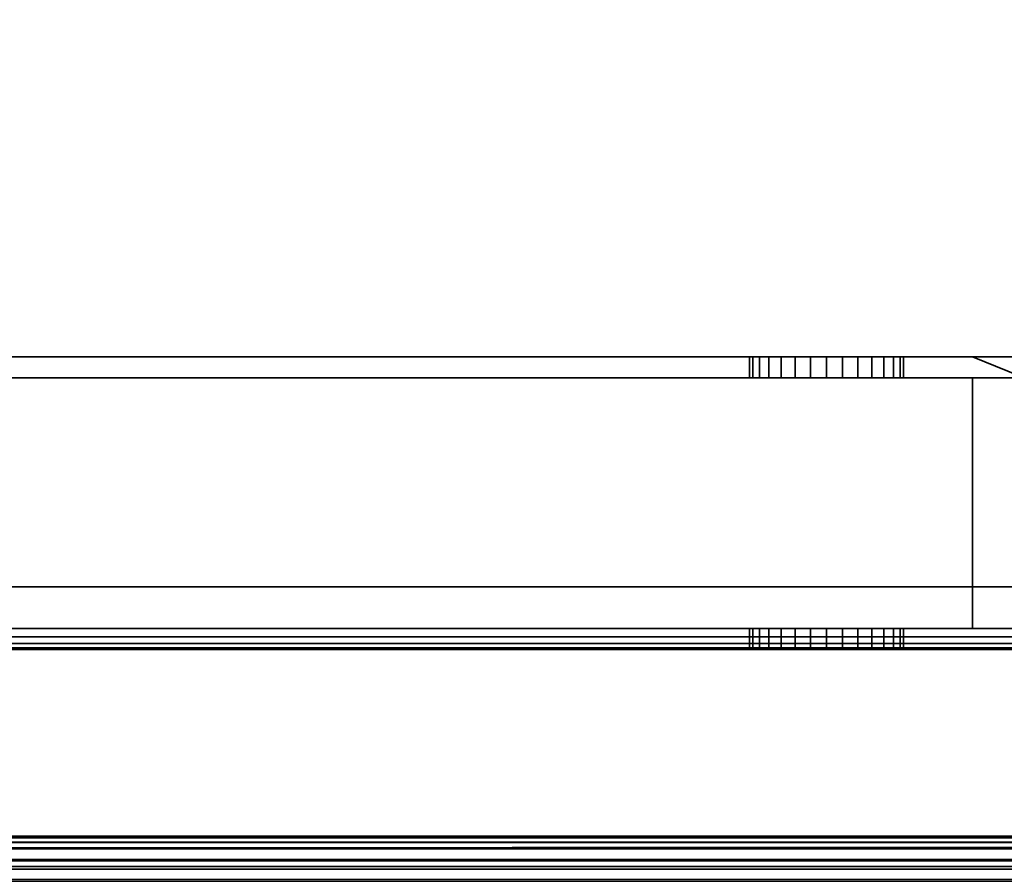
# Model space of a CAD drawing. Header units: millimetres. Extents: x -603 to 3703, y -120 to 193.
# Tile 74 of 256: x -402 to -354, y -49 to -8. Entities that reach past the tile are written whole.
import ezdxf

# ---------------------------------------------------------------- set-up
doc = ezdxf.new("R2010")
doc.units = ezdxf.units.MM
doc.layers.add('151', color=7, linetype='Continuous', true_color=0xffffff)

# ---------------------------------------------------------------- blocks, each defined once
blk = doc.blocks.new('UG_SURFACE_001')
at = {"layer": '151', "color": 252, "linetype": 'Continuous', "lineweight": 35}
for points in [[(602.5, -35, 2213), (602.5, 174.4, 2213), (-602.5, 174.4, 2213), (-602.5, -35, 2213)], [(-452.5, -35, 2063), (-452.5, 174.4, 2063), (452.5, 174.4, 2063), (452.5, -35, 2063)], [(602.5, -35, 2213), (-602.5, -35, 2213), (-452.5, -35, 2063), (452.5, -35, 2063)]]:
    blk.add_3dface(points, dxfattribs=at)
blk = doc.blocks.new('UG_SURFACE_008')
at = {"layer": '151', "color": 43, "linetype": 'Continuous', "lineweight": 35}
for points in [[(-409, -49, 2017), (409, -49, 2017), (409, 0, 2017), (-409, 0, 2017)], [(-409, -47), (-409, -2), (409, -2), (409, -47)], [(-409, -49, 2), (-409, -47), (409, -47), (409, -49, 2)]]:
    blk.add_3dface(points, dxfattribs=at)
blk = doc.blocks.new('UG_SURFACE_009')
at = {"layer": '151', "color": 252, "linetype": 'Continuous', "lineweight": 35}
for points in [[(-356.025, -24, 1167.5), (-406, -24, 1167.5), (-406, -37, 1167.5), (-324, -37, 1167.5)], [(-324, -37, 1002.5), (-406, -37, 1002.5), (-406, -24, 1002.5), (-356.025, -24, 1002.5)], [(-406, -24, 1091.25), (-406, -24, 1110.1), (-366.68, -24, 1104.387), (-366.519, -24, 1102.857)], [(-406, -24, 1110.1), (-365.175, -24, 1106.993), (-366.204, -24, 1105.85)], [(-366.204, -24, 1105.85), (-366.68, -24, 1104.387), (-406, -24, 1110.1)], [(-406, -24, 1110.1), (-356.025, -24, 1110.1), (-362.231, -24, 1107.619), (-363.769, -24, 1107.619)], [(-406, -24, 1091.25), (-365.75, -24, 1101.524), (-364.505, -24, 1100.62)], [(-363.769, -24, 1107.619), (-365.175, -24, 1106.993), (-406, -24, 1110.1)], [(-366.519, -24, 1102.857), (-365.75, -24, 1101.524), (-406, -24, 1091.25)], [(-364.505, -24, 1100.62), (-363, -24, 1100.3), (-356.025, -24, 1091.25), (-406, -24, 1091.25)], [(-406, -24, 1013.575), (-406, -24, 1033.975), (-366.68, -24, 1023.887), (-366.519, -24, 1022.357)], [(-406, -24, 1033.975), (-365.175, -24, 1026.493), (-366.204, -24, 1025.35)], [(-366.204, -24, 1025.35), (-366.68, -24, 1023.887), (-406, -24, 1033.975)], [(-406, -24, 1013.575), (-365.75, -24, 1021.024), (-364.505, -24, 1020.12)], [(-363.769, -24, 1027.119), (-365.175, -24, 1026.493), (-406, -24, 1033.975), (-356.025, -24, 1033.975)], [(-366.519, -24, 1022.357), (-365.75, -24, 1021.024), (-406, -24, 1013.575)], [(-364.505, -24, 1020.12), (-363, -24, 1019.8), (-356.025, -24, 1013.575), (-406, -24, 1013.575)], [(-406, -24, 1002.5), (-406, -24, 1013.575), (-356.025, -24, 1013.575), (-356.025, -24, 1002.5)], [(-406, -24, 1033.975), (-406, -24, 1058.875), (-356.025, -24, 1058.875), (-356.025, -24, 1033.975)], [(-406, -24, 1058.875), (-406, -24, 1091.25), (-356.025, -24, 1091.25), (-356.025, -24, 1058.875)], [(-406, -24, 1110.1), (-406, -24, 1128.75), (-356.025, -24, 1128.75), (-356.025, -24, 1110.1)], [(-406, -24, 1128.75), (-406, -24, 1167.5), (-356.025, -24, 1167.5), (-356.025, -24, 1128.75)], [(-366.68, -24, 1104.387), (-366.68, -25, 1104.387), (-366.519, -25, 1102.857), (-366.519, -24, 1102.857)], [(-366.204, -24, 1105.85), (-366.204, -25, 1105.85), (-366.68, -25, 1104.387), (-366.68, -24, 1104.387)], [(-366.68, -24, 1023.887), (-366.68, -25, 1023.887), (-366.519, -25, 1022.357), (-366.519, -24, 1022.357)], [(-366.204, -24, 1025.35), (-366.204, -25, 1025.35), (-366.68, -25, 1023.887), (-366.68, -24, 1023.887)], [(-366.519, -24, 1102.857), (-366.519, -25, 1102.857), (-365.75, -25, 1101.524), (-365.75, -24, 1101.524)], [(-366.519, -24, 1022.357), (-366.519, -25, 1022.357), (-365.75, -25, 1021.024), (-365.75, -24, 1021.024)], [(-365.175, -24, 1106.993), (-365.175, -25, 1106.993), (-366.204, -25, 1105.85), (-366.204, -24, 1105.85)], [(-365.175, -24, 1026.493), (-365.175, -25, 1026.493), (-366.204, -25, 1025.35), (-366.204, -24, 1025.35)], [(-365.75, -24, 1101.524), (-365.75, -25, 1101.524), (-364.505, -25, 1100.62), (-364.505, -24, 1100.62)], [(-365.75, -24, 1021.024), (-365.75, -25, 1021.024), (-364.505, -25, 1020.12), (-364.505, -24, 1020.12)], [(-363.769, -24, 1107.619), (-363.769, -25, 1107.619), (-365.175, -25, 1106.993), (-365.175, -24, 1106.993)], [(-363.769, -24, 1027.119), (-363.769, -25, 1027.119), (-365.175, -25, 1026.493), (-365.175, -24, 1026.493)], [(-364.505, -24, 1100.62), (-364.505, -25, 1100.62), (-363, -25, 1100.3), (-363, -24, 1100.3)], [(-364.505, -24, 1020.12), (-364.505, -25, 1020.12), (-363, -25, 1019.8), (-363, -24, 1019.8)], [(-356.025, -24, 1033.975), (-362.231, -24, 1027.119), (-363.769, -24, 1027.119)], [(-362.231, -24, 1107.619), (-362.231, -25, 1107.619), (-363.769, -25, 1107.619), (-363.769, -24, 1107.619)], [(-362.231, -24, 1027.119), (-362.231, -25, 1027.119), (-363.769, -25, 1027.119), (-363.769, -24, 1027.119)], [(-356.025, -24, 1091.25), (-363, -24, 1100.3), (-361.495, -24, 1100.62)], [(-356.025, -24, 1013.575), (-363, -24, 1019.8), (-361.495, -24, 1020.12)], [(-363, -24, 1100.3), (-363, -25, 1100.3), (-361.495, -25, 1100.62), (-361.495, -24, 1100.62)], [(-363, -24, 1019.8), (-363, -25, 1019.8), (-361.495, -25, 1020.12), (-361.495, -24, 1020.12)], [(-360.825, -24, 1026.493), (-362.231, -24, 1027.119), (-356.025, -24, 1033.975)], [(-360.825, -24, 1106.993), (-362.231, -24, 1107.619), (-356.025, -24, 1110.1)], [(-360.825, -24, 1106.993), (-360.825, -25, 1106.993), (-362.231, -25, 1107.619), (-362.231, -24, 1107.619)], [(-360.825, -24, 1026.493), (-360.825, -25, 1026.493), (-362.231, -25, 1027.119), (-362.231, -24, 1027.119)], [(-361.495, -24, 1100.62), (-360.25, -24, 1101.524), (-356.025, -24, 1091.25)], [(-361.495, -24, 1020.12), (-360.25, -24, 1021.024), (-356.025, -24, 1013.575)], [(-361.495, -24, 1100.62), (-361.495, -25, 1100.62), (-360.25, -25, 1101.524), (-360.25, -24, 1101.524)], [(-361.495, -24, 1020.12), (-361.495, -25, 1020.12), (-360.25, -25, 1021.024), (-360.25, -24, 1021.024)], [(-359.796, -24, 1105.85), (-360.825, -24, 1106.993), (-356.025, -24, 1110.1)], [(-359.796, -24, 1025.35), (-360.825, -24, 1026.493), (-356.025, -24, 1033.975)], [(-359.796, -24, 1105.85), (-359.796, -25, 1105.85), (-360.825, -25, 1106.993), (-360.825, -24, 1106.993)], [(-359.796, -24, 1025.35), (-359.796, -25, 1025.35), (-360.825, -25, 1026.493), (-360.825, -24, 1026.493)], [(-356.025, -24, 1091.25), (-360.25, -24, 1101.524), (-359.481, -24, 1102.857)], [(-356.025, -24, 1013.575), (-360.25, -24, 1021.024), (-359.481, -24, 1022.357)], [(-360.25, -24, 1101.524), (-360.25, -25, 1101.524), (-359.481, -25, 1102.857), (-359.481, -24, 1102.857)], [(-360.25, -24, 1021.024), (-360.25, -25, 1021.024), (-359.481, -25, 1022.357), (-359.481, -24, 1022.357)], [(-356.025, -24, 1110.1), (-359.32, -24, 1104.387), (-359.796, -24, 1105.85)], [(-356.025, -24, 1033.975), (-359.32, -24, 1023.887), (-359.796, -24, 1025.35)], [(-359.32, -24, 1104.387), (-359.32, -25, 1104.387), (-359.796, -25, 1105.85), (-359.796, -24, 1105.85)], [(-359.32, -24, 1023.887), (-359.32, -25, 1023.887), (-359.796, -25, 1025.35), (-359.796, -24, 1025.35)], [(-359.481, -24, 1102.857), (-359.32, -24, 1104.387), (-356.025, -24, 1110.1), (-356.025, -24, 1091.25)], [(-359.481, -24, 1022.357), (-359.32, -24, 1023.887), (-356.025, -24, 1033.975), (-356.025, -24, 1013.575)], [(-359.481, -24, 1102.857), (-359.481, -25, 1102.857), (-359.32, -25, 1104.387), (-359.32, -24, 1104.387)], [(-359.481, -24, 1022.357), (-359.481, -25, 1022.357), (-359.32, -25, 1023.887), (-359.32, -24, 1023.887)], [(-324, -37, 1167.5), (-352.625, -24, 1167.5), (-356.025, -24, 1167.5)], [(-324, -37, 1002.5), (-356.025, -24, 1002.5), (-352.625, -24, 1002.5)], [(-356.025, -24, 1033.975), (-352.707, -24, 1031.132), (-352.625, -24, 1030.875)], [(-356.025, -24, 1033.975), (-352.625, -24, 1033.975), (-352.625, -24, 1031.877), (-352.707, -24, 1031.132)], [(-352.625, -24, 1030.875), (-352.625, -24, 1013.575), (-356.025, -24, 1013.575), (-356.025, -24, 1033.975)], [(-356.025, -24, 1002.5), (-356.025, -24, 1013.575), (-352.625, -24, 1013.575), (-352.625, -24, 1002.5)], [(-356.025, -24, 1033.975), (-356.025, -24, 1058.875), (-352.625, -24, 1058.875), (-352.625, -24, 1033.975)], [(-356.025, -24, 1058.875), (-356.025, -24, 1091.25), (-352.625, -24, 1091.25), (-352.625, -24, 1058.875)], [(-356.025, -24, 1091.25), (-356.025, -24, 1110.1), (-352.625, -24, 1110.1), (-352.625, -24, 1091.25)], [(-356.025, -24, 1110.1), (-356.025, -24, 1128.75), (-352.625, -24, 1128.75), (-352.625, -24, 1110.1)], [(-356.025, -24, 1128.75), (-356.025, -24, 1167.5), (-352.625, -24, 1167.5), (-352.625, -24, 1128.75)], [(-356.025, -25, 1003.5), (-406, -25, 1003.5), (-406, -37, 1003.5), (-356.025, -37, 1003.5)], [(-356.025, -37, 1166.5), (-406, -37, 1166.5), (-406, -25, 1166.5), (-356.025, -25, 1166.5)], [(-356.025, -25, 1110.1), (-406, -25, 1110.1), (-363.769, -25, 1107.619), (-362.231, -25, 1107.619)], [(-406, -25, 1110.1), (-365.175, -25, 1106.993), (-363.769, -25, 1107.619)], [(-406, -25, 1110.1), (-366.68, -25, 1104.387), (-366.204, -25, 1105.85)], [(-406, -25, 1091.25), (-365.75, -25, 1101.524), (-366.519, -25, 1102.857)], [(-366.519, -25, 1102.857), (-366.68, -25, 1104.387), (-406, -25, 1110.1), (-406, -25, 1091.25)], [(-366.204, -25, 1105.85), (-365.175, -25, 1106.993), (-406, -25, 1110.1)], [(-406, -25, 1091.25), (-356.025, -25, 1091.25), (-363, -25, 1100.3), (-364.505, -25, 1100.62)], [(-364.505, -25, 1100.62), (-365.75, -25, 1101.524), (-406, -25, 1091.25)], [(-356.025, -25, 1033.975), (-406, -25, 1033.975), (-365.175, -25, 1026.493), (-363.769, -25, 1027.119)], [(-406, -25, 1033.975), (-366.68, -25, 1023.887), (-366.204, -25, 1025.35)], [(-406, -25, 1013.575), (-365.75, -25, 1021.024), (-366.519, -25, 1022.357)], [(-366.519, -25, 1022.357), (-366.68, -25, 1023.887), (-406, -25, 1033.975), (-406, -25, 1013.575)], [(-366.204, -25, 1025.35), (-365.175, -25, 1026.493), (-406, -25, 1033.975)], [(-406, -25, 1013.575), (-356.025, -25, 1013.575), (-363, -25, 1019.8), (-364.505, -25, 1020.12)], [(-364.505, -25, 1020.12), (-365.75, -25, 1021.024), (-406, -25, 1013.575)], [(-356.025, -25, 1003.5), (-356.025, -25, 1013.575), (-406, -25, 1013.575), (-406, -25, 1003.5)], [(-356.025, -25, 1033.975), (-356.025, -25, 1058.875), (-406, -25, 1058.875), (-406, -25, 1033.975)], [(-356.025, -25, 1058.875), (-356.025, -25, 1091.25), (-406, -25, 1091.25), (-406, -25, 1058.875)], [(-356.025, -25, 1110.1), (-356.025, -25, 1128.75), (-406, -25, 1128.75), (-406, -25, 1110.1)], [(-356.025, -25, 1128.75), (-356.025, -25, 1166.5), (-406, -25, 1166.5), (-406, -25, 1128.75)], [(-356.025, -25, 1033.975), (-363.769, -25, 1027.119), (-362.231, -25, 1027.119)], [(-361.495, -25, 1020.12), (-363, -25, 1019.8), (-356.025, -25, 1013.575)], [(-361.495, -25, 1100.62), (-363, -25, 1100.3), (-356.025, -25, 1091.25)], [(-362.231, -25, 1107.619), (-360.825, -25, 1106.993), (-356.025, -25, 1110.1)], [(-362.231, -25, 1027.119), (-360.825, -25, 1026.493), (-356.025, -25, 1033.975)], [(-356.025, -25, 1091.25), (-360.25, -25, 1101.524), (-361.495, -25, 1100.62)], [(-356.025, -25, 1013.575), (-360.25, -25, 1021.024), (-361.495, -25, 1020.12)], [(-356.025, -25, 1110.1), (-360.825, -25, 1106.993), (-359.796, -25, 1105.85)], [(-356.025, -25, 1033.975), (-360.825, -25, 1026.493), (-359.796, -25, 1025.35)], [(-359.481, -25, 1102.857), (-360.25, -25, 1101.524), (-356.025, -25, 1091.25)], [(-359.481, -25, 1022.357), (-360.25, -25, 1021.024), (-356.025, -25, 1013.575)], [(-359.796, -25, 1105.85), (-359.32, -25, 1104.387), (-356.025, -25, 1110.1)], [(-359.796, -25, 1025.35), (-359.32, -25, 1023.887), (-356.025, -25, 1033.975)], [(-356.025, -25, 1091.25), (-356.025, -25, 1110.1), (-359.32, -25, 1104.387), (-359.481, -25, 1102.857)], [(-356.025, -25, 1013.575), (-356.025, -25, 1033.975), (-359.32, -25, 1023.887), (-359.481, -25, 1022.357)], [(-356.025, -37, 1003.5), (-350.875, -37, 1003.5), (-352.625, -25, 1003.5), (-356.025, -25, 1003.5)], [(-350.875, -37, 1166.5), (-356.025, -37, 1166.5), (-356.025, -25, 1166.5), (-352.625, -25, 1166.5)], [(-356.025, -25, 1033.975), (-356.025, -25, 1013.575), (-352.625, -25, 1013.575), (-352.625, -25, 1030.875)], [(-352.625, -25, 1030.875), (-352.707, -25, 1031.132), (-356.025, -25, 1033.975)], [(-352.707, -25, 1031.132), (-352.625, -25, 1031.877), (-352.625, -25, 1033.975), (-356.025, -25, 1033.975)], [(-352.625, -25, 1003.5), (-352.625, -25, 1013.575), (-356.025, -25, 1013.575), (-356.025, -25, 1003.5)], [(-352.625, -25, 1033.975), (-352.625, -25, 1058.875), (-356.025, -25, 1058.875), (-356.025, -25, 1033.975)], [(-352.625, -25, 1058.875), (-352.625, -25, 1091.25), (-356.025, -25, 1091.25), (-356.025, -25, 1058.875)], [(-352.625, -25, 1091.25), (-352.625, -25, 1110.1), (-356.025, -25, 1110.1), (-356.025, -25, 1091.25)], [(-352.625, -25, 1110.1), (-352.625, -25, 1128.75), (-356.025, -25, 1128.75), (-356.025, -25, 1110.1)], [(-352.625, -25, 1128.75), (-352.625, -25, 1166.5), (-356.025, -25, 1166.5), (-356.025, -25, 1128.75)], [(-324, -37, 1167.5), (-406, -37, 1167.5), (-406, -37.383, 1167.424), (-324.032, -37.383, 1167.424)], [(-324.032, -37.383, 1002.576), (-406, -37.383, 1002.576), (-406, -37, 1002.5), (-324, -37, 1002.5)], [(-406, -37, 1013.575), (-406, -37, 1033.975), (-366.68, -37, 1023.887), (-366.519, -37, 1022.357)], [(-406, -37, 1033.975), (-365.175, -37, 1026.493), (-366.204, -37, 1025.35)], [(-366.204, -37, 1025.35), (-366.68, -37, 1023.887), (-406, -37, 1033.975)], [(-406, -37, 1013.575), (-365.75, -37, 1021.024), (-364.505, -37, 1020.12)], [(-363.769, -37, 1027.119), (-365.175, -37, 1026.493), (-406, -37, 1033.975), (-356.025, -37, 1033.975)], [(-366.519, -37, 1022.357), (-365.75, -37, 1021.024), (-406, -37, 1013.575)], [(-364.505, -37, 1020.12), (-363, -37, 1019.8), (-356.025, -37, 1013.575), (-406, -37, 1013.575)], [(-406, -37, 1099.9), (-406, -37, 1108.1), (-366.68, -37, 1104.387), (-366.519, -37, 1102.857)], [(-406, -37, 1108.1), (-365.175, -37, 1106.993), (-366.204, -37, 1105.85)], [(-406, -37, 1108.1), (-356.025, -37, 1108.1), (-363, -37, 1107.7)], [(-406, -37, 1099.9), (-364.505, -37, 1100.62), (-363, -37, 1100.3)], [(-366.204, -37, 1105.85), (-366.68, -37, 1104.387), (-406, -37, 1108.1)], [(-363, -37, 1107.7), (-363.769, -37, 1107.619), (-406, -37, 1108.1)], [(-406, -37, 1099.9), (-365.75, -37, 1101.524), (-364.505, -37, 1100.62)], [(-363.769, -37, 1107.619), (-365.175, -37, 1106.993), (-406, -37, 1108.1)], [(-366.519, -37, 1102.857), (-365.75, -37, 1101.524), (-406, -37, 1099.9)], [(-363, -37, 1100.3), (-356.025, -37, 1099.9), (-406, -37, 1099.9)], [(-356.025, -37, 1166.5), (-356.025, -37, 1126.75), (-406, -37, 1126.75), (-406, -37, 1166.5)], [(-356.025, -37, 1126.75), (-356.025, -37, 1108.1), (-406, -37, 1108.1), (-406, -37, 1126.75)], [(-356.025, -37, 1099.9), (-356.025, -37, 1093.25), (-406, -37, 1093.25), (-406, -37, 1099.9)], [(-356.025, -37, 1093.25), (-356.025, -37, 1033.975), (-406, -37, 1033.975), (-406, -37, 1093.25)], [(-356.025, -37, 1013.575), (-356.025, -37, 1003.5), (-406, -37, 1003.5), (-406, -37, 1013.575)], [(-366.68, -37, 1104.387), (-366.68, -38, 1104.387), (-366.519, -38, 1102.857), (-366.519, -37, 1102.857)], [(-366.204, -37, 1105.85), (-366.204, -38, 1105.85), (-366.68, -38, 1104.387), (-366.68, -37, 1104.387)], [(-366.68, -37, 1023.887), (-366.68, -38, 1023.887), (-366.519, -38, 1022.357), (-366.519, -37, 1022.357)], [(-366.204, -37, 1025.35), (-366.204, -38, 1025.35), (-366.68, -38, 1023.887), (-366.68, -37, 1023.887)], [(-366.519, -37, 1102.857), (-366.519, -38, 1102.857), (-365.75, -38, 1101.524), (-365.75, -37, 1101.524)], [(-366.519, -37, 1022.357), (-366.519, -38, 1022.357), (-365.75, -38, 1021.024), (-365.75, -37, 1021.024)], [(-365.175, -37, 1106.993), (-365.175, -38, 1106.993), (-366.204, -38, 1105.85), (-366.204, -37, 1105.85)], [(-365.175, -37, 1026.493), (-365.175, -38, 1026.493), (-366.204, -38, 1025.35), (-366.204, -37, 1025.35)], [(-365.75, -37, 1101.524), (-365.75, -38, 1101.524), (-364.505, -38, 1100.62), (-364.505, -37, 1100.62)], [(-365.75, -37, 1021.024), (-365.75, -38, 1021.024), (-364.505, -38, 1020.12), (-364.505, -37, 1020.12)], [(-363.769, -37, 1107.619), (-363.769, -38, 1107.619), (-365.175, -38, 1106.993), (-365.175, -37, 1106.993)], [(-363.769, -37, 1027.119), (-363.769, -38, 1027.119), (-365.175, -38, 1026.493), (-365.175, -37, 1026.493)], [(-364.505, -37, 1100.62), (-364.505, -38, 1100.62), (-363, -38, 1100.3), (-363, -37, 1100.3)], [(-364.505, -37, 1020.12), (-364.505, -38, 1020.12), (-363, -38, 1019.8), (-363, -37, 1019.8)], [(-363, -38, 1107.7), (-363.769, -38, 1107.619), (-363.769, -37, 1107.619), (-363, -37, 1107.7)], [(-363, -38, 1027.2), (-363.769, -38, 1027.119), (-363.769, -37, 1027.119), (-363, -37, 1027.2)], [(-356.025, -37, 1033.975), (-363, -37, 1027.2), (-363.769, -37, 1027.119)], [(-363, -37, 1107.7), (-362.231, -37, 1107.619), (-362.231, -38, 1107.619), (-363, -38, 1107.7)], [(-363, -37, 1100.3), (-363, -38, 1100.3), (-361.495, -38, 1100.62), (-361.495, -37, 1100.62)], [(-363, -37, 1027.2), (-362.231, -37, 1027.119), (-362.231, -38, 1027.119), (-363, -38, 1027.2)], [(-363, -37, 1019.8), (-363, -38, 1019.8), (-361.495, -38, 1020.12), (-361.495, -37, 1020.12)], [(-356.025, -37, 1013.575), (-363, -37, 1019.8), (-361.495, -37, 1020.12)], [(-356.025, -37, 1099.9), (-363, -37, 1100.3), (-361.495, -37, 1100.62)], [(-362.231, -37, 1107.619), (-363, -37, 1107.7), (-356.025, -37, 1108.1)], [(-362.231, -37, 1027.119), (-363, -37, 1027.2), (-356.025, -37, 1033.975)], [(-360.825, -37, 1106.993), (-360.825, -38, 1106.993), (-362.231, -38, 1107.619), (-362.231, -37, 1107.619)], [(-360.825, -37, 1026.493), (-360.825, -38, 1026.493), (-362.231, -38, 1027.119), (-362.231, -37, 1027.119)], [(-356.025, -37, 1033.975), (-360.825, -37, 1026.493), (-362.231, -37, 1027.119)], [(-356.025, -37, 1108.1), (-360.825, -37, 1106.993), (-362.231, -37, 1107.619)], [(-361.495, -37, 1100.62), (-361.495, -38, 1100.62), (-360.25, -38, 1101.524), (-360.25, -37, 1101.524)], [(-361.495, -37, 1020.12), (-361.495, -38, 1020.12), (-360.25, -38, 1021.024), (-360.25, -37, 1021.024)], [(-361.495, -37, 1020.12), (-360.25, -37, 1021.024), (-356.025, -37, 1013.575)], [(-361.495, -37, 1100.62), (-360.25, -37, 1101.524), (-356.025, -37, 1099.9)], [(-359.796, -37, 1105.85), (-359.796, -38, 1105.85), (-360.825, -38, 1106.993), (-360.825, -37, 1106.993)], [(-359.796, -37, 1025.35), (-359.796, -38, 1025.35), (-360.825, -38, 1026.493), (-360.825, -37, 1026.493)], [(-359.796, -37, 1025.35), (-360.825, -37, 1026.493), (-356.025, -37, 1033.975)], [(-359.796, -37, 1105.85), (-360.825, -37, 1106.993), (-356.025, -37, 1108.1)], [(-360.25, -37, 1101.524), (-360.25, -38, 1101.524), (-359.481, -38, 1102.857), (-359.481, -37, 1102.857)], [(-360.25, -37, 1021.024), (-360.25, -38, 1021.024), (-359.481, -38, 1022.357), (-359.481, -37, 1022.357)], [(-356.025, -37, 1013.575), (-360.25, -37, 1021.024), (-359.481, -37, 1022.357)], [(-356.025, -37, 1099.9), (-360.25, -37, 1101.524), (-359.481, -37, 1102.857)], [(-359.32, -37, 1104.387), (-359.32, -38, 1104.387), (-359.796, -38, 1105.85), (-359.796, -37, 1105.85)], [(-359.32, -37, 1023.887), (-359.32, -38, 1023.887), (-359.796, -38, 1025.35), (-359.796, -37, 1025.35)], [(-356.025, -37, 1033.975), (-359.32, -37, 1023.887), (-359.796, -37, 1025.35)], [(-356.025, -37, 1108.1), (-359.32, -37, 1104.387), (-359.796, -37, 1105.85)], [(-359.481, -37, 1102.857), (-359.481, -38, 1102.857), (-359.32, -38, 1104.387), (-359.32, -37, 1104.387)], [(-359.481, -37, 1022.357), (-359.481, -38, 1022.357), (-359.32, -38, 1023.887), (-359.32, -37, 1023.887)], [(-359.481, -37, 1022.357), (-359.32, -37, 1023.887), (-356.025, -37, 1033.975), (-356.025, -37, 1013.575)], [(-359.481, -37, 1102.857), (-359.32, -37, 1104.387), (-356.025, -37, 1108.1), (-356.025, -37, 1099.9)], [(-356.025, -37, 1033.975), (-356.025, -37, 1093.25), (-350.875, -37, 1093.25), (-350.875, -37, 1037.205)], [(-350.875, -37, 1037.205), (-352.311, -37, 1034.737), (-356.025, -37, 1033.975)], [(-356.025, -37, 1033.975), (-352.395, -37, 1033.975), (-352.707, -37, 1031.132)], [(-352.707, -37, 1031.132), (-351.607, -37, 1027.676), (-356.025, -37, 1013.575), (-356.025, -37, 1033.975)], [(-351.607, -37, 1027.676), (-350.875, -37, 1026.851), (-350.875, -37, 1013.575), (-356.025, -37, 1013.575)], [(-352.311, -37, 1034.737), (-352.395, -37, 1033.975), (-356.025, -37, 1033.975)], [(-350.875, -37, 1166.5), (-350.875, -37, 1126.75), (-356.025, -37, 1126.75), (-356.025, -37, 1166.5)], [(-350.875, -37, 1126.75), (-350.875, -37, 1108.1), (-356.025, -37, 1108.1), (-356.025, -37, 1126.75)], [(-350.875, -37, 1108.1), (-350.875, -37, 1099.9), (-356.025, -37, 1099.9), (-356.025, -37, 1108.1)], [(-350.875, -37, 1099.9), (-350.875, -37, 1093.25), (-356.025, -37, 1093.25), (-356.025, -37, 1099.9)], [(-350.875, -37, 1013.575), (-350.875, -37, 1003.5), (-356.025, -37, 1003.5), (-356.025, -37, 1013.575)], [(-324.032, -37.383, 1167.424), (-406, -37.383, 1167.424), (-406, -37.707, 1167.207), (-324.121, -37.707, 1167.207)], [(-324.121, -37.707, 1002.793), (-406, -37.707, 1002.793), (-406, -37.383, 1002.576), (-324.032, -37.383, 1002.576)], [(-324.121, -37.707, 1167.207), (-406, -37.707, 1167.207), (-406, -37.924, 1166.883), (-324.256, -37.924, 1166.883)], [(-324.256, -37.924, 1003.117), (-406, -37.924, 1003.117), (-406, -37.707, 1002.793), (-324.121, -37.707, 1002.793)], [(-324.256, -37.924, 1166.883), (-406, -37.924, 1166.883), (-406, -38, 1166.5), (-356.025, -38, 1166.5)], [(-406, -37.924, 1003.117), (-352.625, -38, 1003.5), (-356.025, -38, 1003.5)], [(-406, -37.924, 1003.117), (-324.256, -37.924, 1003.117), (-350.75, -38, 1003.5), (-352.625, -38, 1003.5)], [(-356.025, -38, 1003.5), (-406, -38, 1003.5), (-406, -37.924, 1003.117)], [(-356.025, -38, 1033.975), (-406, -38, 1033.975), (-365.175, -38, 1026.493), (-363.769, -38, 1027.119)], [(-406, -38, 1033.975), (-366.68, -38, 1023.887), (-366.204, -38, 1025.35)], [(-406, -38, 1013.575), (-365.75, -38, 1021.024), (-366.519, -38, 1022.357)], [(-366.519, -38, 1022.357), (-366.68, -38, 1023.887), (-406, -38, 1033.975), (-406, -38, 1013.575)], [(-366.204, -38, 1025.35), (-365.175, -38, 1026.493), (-406, -38, 1033.975)], [(-406, -38, 1013.575), (-356.025, -38, 1013.575), (-363, -38, 1019.8), (-364.505, -38, 1020.12)], [(-364.505, -38, 1020.12), (-365.75, -38, 1021.024), (-406, -38, 1013.575)], [(-356.025, -38, 1110.1), (-406, -38, 1110.1), (-363.769, -38, 1107.619), (-363, -38, 1107.7)], [(-406, -38, 1110.1), (-365.175, -38, 1106.993), (-363.769, -38, 1107.619)], [(-406, -38, 1110.1), (-366.68, -38, 1104.387), (-366.204, -38, 1105.85)], [(-406, -38, 1097.9), (-365.75, -38, 1101.524), (-366.519, -38, 1102.857)], [(-366.519, -38, 1102.857), (-366.68, -38, 1104.387), (-406, -38, 1110.1), (-406, -38, 1097.9)], [(-366.204, -38, 1105.85), (-365.175, -38, 1106.993), (-406, -38, 1110.1)], [(-406, -38, 1097.9), (-356.025, -38, 1097.9), (-363, -38, 1100.3), (-364.505, -38, 1100.62)], [(-364.505, -38, 1100.62), (-365.75, -38, 1101.524), (-406, -38, 1097.9)], [(-406, -38, 1166.5), (-406, -38, 1128.75), (-356.025, -38, 1128.75), (-356.025, -38, 1166.5)], [(-406, -38, 1128.75), (-406, -38, 1110.1), (-356.025, -38, 1110.1), (-356.025, -38, 1128.75)], [(-406, -38, 1097.9), (-406, -38, 1091.25), (-356.025, -38, 1091.25), (-356.025, -38, 1097.9)], [(-406, -38, 1091.25), (-406, -38, 1033.975), (-356.025, -38, 1033.975), (-356.025, -38, 1091.25)], [(-406, -38, 1013.575), (-406, -38, 1003.5), (-356.025, -38, 1003.5), (-356.025, -38, 1013.575)], [(-356.025, -38, 1033.975), (-363.769, -38, 1027.119), (-363, -38, 1027.2)], [(-363, -38, 1027.2), (-362.231, -38, 1027.119), (-356.025, -38, 1033.975)], [(-363, -38, 1107.7), (-362.231, -38, 1107.619), (-356.025, -38, 1110.1)], [(-361.495, -38, 1100.62), (-363, -38, 1100.3), (-356.025, -38, 1097.9)], [(-361.495, -38, 1020.12), (-363, -38, 1019.8), (-356.025, -38, 1013.575)], [(-362.231, -38, 1027.119), (-360.825, -38, 1026.493), (-356.025, -38, 1033.975)], [(-362.231, -38, 1107.619), (-360.825, -38, 1106.993), (-356.025, -38, 1110.1)], [(-356.025, -38, 1013.575), (-360.25, -38, 1021.024), (-361.495, -38, 1020.12)], [(-356.025, -38, 1097.9), (-360.25, -38, 1101.524), (-361.495, -38, 1100.62)], [(-356.025, -38, 1033.975), (-360.825, -38, 1026.493), (-359.796, -38, 1025.35)], [(-356.025, -38, 1110.1), (-360.825, -38, 1106.993), (-359.796, -38, 1105.85)], [(-359.481, -38, 1022.357), (-360.25, -38, 1021.024), (-356.025, -38, 1013.575)], [(-359.481, -38, 1102.857), (-360.25, -38, 1101.524), (-356.025, -38, 1097.9)], [(-359.796, -38, 1025.35), (-359.32, -38, 1023.887), (-356.025, -38, 1033.975)], [(-359.796, -38, 1105.85), (-359.32, -38, 1104.387), (-356.025, -38, 1110.1)], [(-356.025, -38, 1013.575), (-356.025, -38, 1033.975), (-359.32, -38, 1023.887), (-359.481, -38, 1022.357)], [(-356.025, -38, 1097.9), (-356.025, -38, 1110.1), (-359.32, -38, 1104.387), (-359.481, -38, 1102.857)], [(-324.256, -37.924, 1166.883), (-356.025, -38, 1166.5), (-352.625, -38, 1166.5)], [(-356.025, -38, 1033.975), (-356.025, -38, 1013.575), (-352.625, -38, 1013.575), (-352.625, -38, 1030.875)], [(-352.625, -38, 1030.875), (-352.707, -38, 1031.132), (-356.025, -38, 1033.975)], [(-352.707, -38, 1031.132), (-352.625, -38, 1031.877), (-352.625, -38, 1033.975), (-356.025, -38, 1033.975)], [(-356.025, -38, 1166.5), (-356.025, -38, 1128.75), (-352.625, -38, 1128.75), (-352.625, -38, 1166.5)], [(-356.025, -38, 1128.75), (-356.025, -38, 1110.1), (-352.625, -38, 1110.1), (-352.625, -38, 1128.75)], [(-356.025, -38, 1110.1), (-356.025, -38, 1097.9), (-352.625, -38, 1097.9), (-352.625, -38, 1110.1)], [(-356.025, -38, 1097.9), (-356.025, -38, 1091.25), (-352.625, -38, 1091.25), (-352.625, -38, 1097.9)], [(-356.025, -38, 1091.25), (-356.025, -38, 1033.975), (-352.625, -38, 1033.975), (-352.625, -38, 1091.25)], [(-356.025, -38, 1013.575), (-356.025, -38, 1003.5), (-352.625, -38, 1003.5), (-352.625, -38, 1013.575)]]:
    blk.add_3dface(points, dxfattribs=at)
blk = doc.blocks.new('UG_SURFACE_012')
at = {"layer": '151', "color": 252, "linetype": 'Continuous', "lineweight": 35}
for points in [[(-414, -46.92, 2022.5), (414, -46.92, 2022.5), (414, 14.42, 2022.5), (-414, 14.42, 2022.5)], [(-412.5, -46.92, 2021), (-412.5, 14.42, 2021), (412.5, 14.42, 2021), (412.5, -46.92, 2021)], [(-467.5, -35, 2076), (467.5, -35, 2076), (466, -35, 2074.5), (-466, -35, 2074.5)], [(-467.5, -35, 2076), (-467.5, -46.92, 2076), (467.5, -46.92, 2076), (467.5, -35, 2076)], [(-466, -35, 2074.5), (466, -35, 2074.5), (466, -46.92, 2074.5), (-466, -46.92, 2074.5)], [(467.5, -46.92, 2076), (-467.5, -46.92, 2076), (-467.441, -47.521, 2075.941)], [(467.441, -47.521, 2075.941), (467.5, -46.92, 2076), (-467.441, -47.521, 2075.941)], [(-465.97, -47.228, 2074.47), (-466, -46.92, 2074.5), (466, -46.92, 2074.5)], [(-465.97, -47.228, 2074.47), (466, -46.92, 2074.5), (465.97, -47.228, 2074.47)], [(414.03, -47.228, 2022.53), (-414, -46.92, 2022.5), (-414.03, -47.228, 2022.53)], [(414.03, -47.228, 2022.53), (414, -46.92, 2022.5), (-414, -46.92, 2022.5)], [(-412.559, -47.521, 2021.059), (412.5, -46.92, 2021), (412.559, -47.521, 2021.059)], [(-412.559, -47.521, 2021.059), (-412.5, -46.92, 2021), (412.5, -46.92, 2021)], [(-467.441, -47.521, 2075.941), (-467.266, -48.099, 2075.766), (467.266, -48.099, 2075.766), (467.441, -47.521, 2075.941)], [(465.97, -47.228, 2074.47), (465.88, -47.525, 2074.38), (-465.88, -47.525, 2074.38), (-465.97, -47.228, 2074.47)], [(465.537, -48.037, 2074.037), (-465.537, -48.037, 2074.037), (-465.88, -47.525, 2074.38), (465.88, -47.525, 2074.38)], [(414.12, -47.525, 2022.62), (-414.12, -47.525, 2022.62), (-414.463, -48.037, 2022.963), (414.463, -48.037, 2022.963)], [(-414.03, -47.228, 2022.53), (-414.12, -47.525, 2022.62), (414.12, -47.525, 2022.62)], [(-414.03, -47.228, 2022.53), (414.12, -47.525, 2022.62), (414.03, -47.228, 2022.53)], [(412.559, -47.521, 2021.059), (-412.734, -48.099, 2021.235), (-412.559, -47.521, 2021.059)], [(412.559, -47.521, 2021.059), (412.734, -48.099, 2021.235), (-412.734, -48.099, 2021.235)], [(467.266, -48.099, 2075.766), (-467.266, -48.099, 2075.766), (-466.598, -49.098, 2075.098), (466.598, -49.098, 2075.098)], [(465.025, -48.38, 2073.525), (-465.025, -48.38, 2073.525), (-465.537, -48.037, 2074.037), (465.537, -48.037, 2074.037)], [(464.42, -48.5, 2072.92), (-464.42, -48.5, 2072.92), (-465.025, -48.38, 2073.525), (465.025, -48.38, 2073.525)], [(414.975, -48.38, 2023.475), (-414.975, -48.38, 2023.475), (-415.58, -48.5, 2024.08), (415.58, -48.5, 2024.08)], [(414.463, -48.037, 2022.963), (-414.463, -48.037, 2022.963), (-414.975, -48.38, 2023.475), (414.975, -48.38, 2023.475)], [(413.402, -49.098, 2021.902), (-413.402, -49.098, 2021.902), (-412.734, -48.099, 2021.235), (412.734, -48.099, 2021.235)], [(-464.42, -48.5, 2072.92), (464.42, -48.5, 2072.92), (415.58, -48.5, 2024.08), (-415.58, -48.5, 2024.08)]]:
    blk.add_3dface(points, dxfattribs=at)

msp = doc.modelspace()

# ---------------------------------------------------------------- linework, layer by layer
at = {"layer": '151', "color": 252, "linetype": 'Continuous', "lineweight": -3, "true_color": 0x939598}
for p, q in [((-406, -24, 1167.5), (-324, -24, 1167.5)), ((-406, -24, 1002.5), (-324, -24, 1002.5)), ((-406, -25, 1166.5), (-324.414, -25, 1166.5)), ((-406, -25, 1003.5), (-324.414, -25, 1003.5)), ((-602.5, -35, 2213), (602.5, -35, 2213)), ((467.5, -35, 2076), (-467.5, -35, 2076)), ((466, -35, 2074.5), (-466, -35, 2074.5)), ((452.5, -35, 2063), (-452.5, -35, 2063)), ((-406, -37, 1166.5), (-324.414, -37, 1166.5)), ((-406, -37, 1003.5), (-324.414, -37, 1003.5)), ((-324, -37, 1002.5), (-406, -37, 1002.5)), ((-406, -37, 1167.5), (-324, -37, 1167.5)), ((-406, -38, 1003.5), (-324.414, -38, 1003.5)), ((-324.414, -38, 1166.5), (-406, -38, 1166.5)), ((467.5, -46.92, 2076), (-467.5, -46.92, 2076)), ((466, -46.92, 2074.5), (-466, -46.92, 2074.5)), ((414, -46.92, 2022.5), (-414, -46.92, 2022.5)), ((412.5, -46.92, 2021), (-412.5, -46.92, 2021)), ((-409, -47), (409, -47)), ((464.42, -48.5, 2072.92), (-464.42, -48.5, 2072.92)), ((415.58, -48.5, 2024.08), (-415.58, -48.5, 2024.08))]:
    msp.add_line(p, q, dxfattribs=at)
at = {"layer": '151', "color": 252, "linetype": 'Continuous', "lineweight": -3, "true_color": 0x939598, "extrusion": (0, -1, 0)}
for centre in [(-363, 1023.5, 24), (-363, 1104, 24), (-363, 1023.5, 25), (-363, 1104, 25)]:
    msp.add_circle(centre, 3.7, dxfattribs=at)
at = {"layer": '151', "color": 252, "linetype": 'Continuous', "lineweight": -3, "true_color": 0x939598, "extrusion": (0, 1, 0)}
for centre in [(363, 1023.5, -37), (363, 1104, -37), (363, 1023.5, -38), (363, 1104, -38)]:
    msp.add_circle(centre, 3.7, dxfattribs=at)

# ---------------------------------------------------------------- block references
at = {"layer": '151', "color": 252, "linetype": 'Continuous', "lineweight": -3, "true_color": 0x939598}
for name in ['UG_SURFACE_001', 'UG_SURFACE_012', 'UG_SURFACE_008', 'UG_SURFACE_009']:
    msp.add_blockref(name, (0, 0), dxfattribs=at)

doc.saveas('drawing.dxf')
